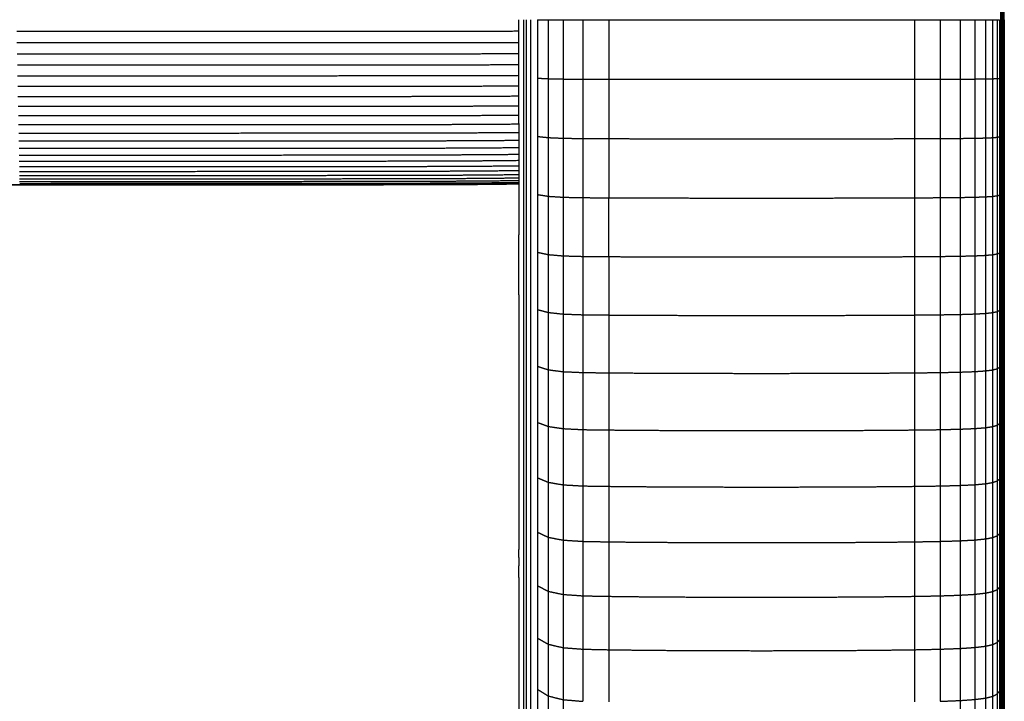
# Model space of a CAD drawing. Header units: millimetres. Extents: x 0 to 20, y 0 to 45.7.
# Tile 73 of 77: x 15.7 to 19.5, y 37.7 to 40.4. Entities that reach past the tile are written whole.
import ezdxf

# ---------------------------------------------------------------- set-up
doc = ezdxf.new("R2010")
doc.units = ezdxf.units.MM
doc.header["$MEASUREMENT"] = 0
doc.layers.add('Make2D$visible$lines', color=7, linetype='Continuous', true_color=0x000000)

msp = doc.modelspace()

# ---------------------------------------------------------------- linework, layer by layer
at = {"layer": 'Make2D$visible$lines'}
for points in [[(19.5126, 40.3742), (19.5126, 40.4869), (19.5126, 40.5996)], [(19.5169, 40.3742), (19.5169, 40.4862), (19.5169, 40.5982)], [(19.5201, 40.3742), (19.5201, 40.4855), (19.5201, 40.5967)], [(19.5224, 40.3742), (19.5224, 40.4846), (19.5224, 40.5949)], [(19.5254, 40.3742), (19.5254, 40.4806), (19.5254, 40.5869)], [(17.6485, 40.265), (17.6485, 40.3196), (17.6485, 40.3742)], [(17.6669, 40.3742), (17.6669, 40.2693), (17.6669, 40.1643)], [(17.6767, 40.3742), (17.6767, 40.2657), (17.6767, 40.1572)], [(17.6938, 40.3742), (17.6938, 40.2631), (17.6938, 40.152)], [(17.7213, 40.3742), (17.7213, 40.2613), (17.7213, 40.1484)], [(17.7213, 40.3742), (17.7418, 40.3742), (17.7623, 40.3742)], [(17.7623, 40.3742), (17.7623, 40.2602), (17.7623, 40.1462)], [(17.7623, 40.3742), (17.791, 40.3742), (17.8197, 40.3742)], [(17.8197, 40.3742), (17.8197, 40.2596), (17.8197, 40.145)], [(17.8197, 40.3742), (17.8582, 40.3742), (17.8967, 40.3742)], [(17.8967, 40.3742), (17.9465, 40.3742), (17.9963, 40.3742)], [(17.8967, 40.3742), (17.8967, 40.2593), (17.8967, 40.1444)], [(17.9963, 40.3742), (18.0589, 40.3742), (18.1215, 40.3742)], [(17.9963, 40.3742), (17.9963, 40.2592), (17.9963, 40.1442)], [(18.1215, 40.3742), (18.1938, 40.3742), (18.266, 40.3742)], [(18.266, 40.3742), (18.3446, 40.3742), (18.4233, 40.3742)], [(18.4233, 40.3742), (18.5051, 40.3742), (18.587, 40.3742)], [(18.587, 40.3742), (18.6688, 40.3742), (18.7507, 40.3742)], [(18.7507, 40.3742), (18.8293, 40.3742), (18.908, 40.3742)], [(18.908, 40.3742), (18.9802, 40.3742), (19.0524, 40.3742)], [(19.0524, 40.3742), (19.115, 40.3742), (19.1777, 40.3742)], [(19.1777, 40.3742), (19.1777, 40.2592), (19.1777, 40.1442)], [(19.1777, 40.3742), (19.2274, 40.3742), (19.2772, 40.3742)], [(19.2772, 40.3742), (19.3157, 40.3742), (19.3542, 40.3742)], [(19.2772, 40.3742), (19.2772, 40.2593), (19.2772, 40.1444)], [(19.3542, 40.3742), (19.3829, 40.3742), (19.4117, 40.3742)], [(19.3542, 40.3742), (19.3542, 40.2595), (19.3542, 40.1447)], [(19.4117, 40.3742), (19.4321, 40.3742), (19.4526, 40.3742)], [(19.4117, 40.3742), (19.4117, 40.2596), (19.4117, 40.145)], [(19.4526, 40.3742), (19.4664, 40.3742), (19.4801, 40.3742)], [(19.4526, 40.3742), (19.4526, 40.2599), (19.4526, 40.1455)], [(19.4801, 40.3742), (19.4887, 40.3742), (19.4973, 40.3742)], [(19.4801, 40.3742), (19.4801, 40.2602), (19.4801, 40.1461)], [(19.4973, 40.3742), (19.5022, 40.3742), (19.5071, 40.3742)], [(19.4973, 40.3742), (19.4973, 40.2605), (19.4973, 40.1468)], [(19.5071, 40.3742), (19.5071, 40.261), (19.5071, 40.1478)], [(19.5126, 40.3742), (19.5126, 40.2616), (19.5126, 40.1489)], [(19.5169, 40.3742), (19.5169, 40.2623), (19.5169, 40.1503)], [(19.5201, 40.3742), (19.5201, 40.263), (19.5201, 40.1518)], [(19.5224, 40.3742), (19.5224, 40.2639), (19.5224, 40.1536)], [(19.5254, 40.3742), (19.5254, 40.2679), (19.5254, 40.1616)], [(15.7079, 40.33), (16.0296, 40.3301), (16.3513, 40.3301)], [(16.3513, 40.3301), (16.6015, 40.3301), (16.8518, 40.3301)], [(16.8518, 40.3301), (17.0395, 40.3301), (17.2272, 40.3302)], [(17.2272, 40.3302), (17.3613, 40.3302), (17.4955, 40.3303)], [(17.4955, 40.3303), (17.572, 40.3304), (17.6485, 40.3306)], [(15.7088, 40.2859), (16.0304, 40.2859), (16.3519, 40.286)], [(16.3519, 40.286), (16.602, 40.286), (16.8522, 40.286)], [(16.8522, 40.286), (17.0398, 40.2861), (17.2274, 40.2861)], [(17.2274, 40.2861), (17.3615, 40.2862), (17.4956, 40.2863)], [(17.4956, 40.2863), (17.5721, 40.2865), (17.6485, 40.2867)], [(15.7097, 40.2424), (16.0311, 40.2424), (16.3525, 40.2424)], [(16.3525, 40.2424), (16.6025, 40.2425), (16.8526, 40.2425)], [(16.8526, 40.2425), (17.0401, 40.2425), (17.2277, 40.2426)], [(17.2277, 40.2426), (17.3617, 40.2428), (17.4958, 40.2429)], [(17.4958, 40.2429), (17.5721, 40.2432), (17.6485, 40.2434)], [(17.6485, 40.1593), (17.6485, 40.2122), (17.6485, 40.265)], [(15.7105, 40.1996), (16.0318, 40.1996), (16.3531, 40.1996)], [(16.3531, 40.1996), (16.603, 40.1997), (16.853, 40.1997)], [(16.853, 40.1997), (17.0405, 40.1998), (17.2279, 40.1999)], [(17.2279, 40.1999), (17.3619, 40.2001), (17.4959, 40.2003)], [(17.4959, 40.2003), (17.5722, 40.2005), (17.6485, 40.2008)], [(15.7113, 40.1577), (16.0325, 40.1577), (16.3537, 40.1578)], [(16.3537, 40.1578), (16.6035, 40.1578), (16.8533, 40.1578)], [(16.8533, 40.1578), (17.0408, 40.158), (17.2282, 40.1581)], [(17.2282, 40.1581), (17.3621, 40.1583), (17.496, 40.1585)], [(17.496, 40.1585), (17.5723, 40.1589), (17.6485, 40.1592)], [(17.6485, 40.0607), (17.6485, 40.11), (17.6485, 40.1593)], [(17.6669, 40.1643), (17.6669, 40.0595), (17.6669, 39.9547)], [(17.6767, 40.1572), (17.6767, 40.0488), (17.6767, 39.9405)], [(19.5224, 40.1536), (19.5224, 40.0434), (19.5224, 39.9333)], [(19.5254, 40.1616), (19.5254, 40.0554), (19.5254, 39.9493)], [(15.7121, 40.117), (16.0332, 40.117), (16.3542, 40.117)], [(16.3542, 40.117), (16.604, 40.1171), (16.8537, 40.1171)], [(16.8537, 40.1171), (17.0411, 40.1172), (17.2284, 40.1174)], [(17.2284, 40.1174), (17.3623, 40.1176), (17.4962, 40.1179)], [(17.4962, 40.1179), (17.5723, 40.1183), (17.6485, 40.1187)], [(17.6938, 40.152), (17.6938, 40.0411), (17.6938, 39.9301)], [(17.7213, 40.1484), (17.7213, 40.0357), (17.7213, 39.9231)], [(17.7213, 40.1484), (17.7418, 40.1473), (17.7623, 40.1462)], [(17.7623, 40.1462), (17.7623, 40.0324), (17.7623, 39.9186)], [(17.7623, 40.1462), (17.791, 40.1456), (17.8197, 40.145)], [(17.8197, 40.145), (17.8582, 40.1447), (17.8967, 40.1444)], [(17.8197, 40.145), (17.8197, 40.0305), (17.8197, 39.9161)], [(17.8967, 40.1444), (17.9465, 40.1443), (17.9963, 40.1442)], [(17.8967, 40.1444), (17.8967, 40.0297), (17.8967, 39.915)], [(17.9963, 40.1442), (18.0589, 40.1441), (18.1215, 40.144)], [(17.9963, 40.1442), (17.9963, 40.0294), (17.9963, 39.9146)], [(18.1215, 40.144), (18.1938, 40.144), (18.266, 40.1439)], [(18.266, 40.1439), (18.3446, 40.1439), (18.4233, 40.1439)], [(18.4233, 40.1439), (18.5051, 40.1439), (18.587, 40.1438)], [(18.587, 40.1438), (18.6688, 40.1439), (18.7507, 40.1439)], [(18.7507, 40.1439), (18.8293, 40.1439), (18.908, 40.1439)], [(18.908, 40.1439), (18.9802, 40.144), (19.0524, 40.144)], [(19.0524, 40.144), (19.115, 40.1441), (19.1777, 40.1442)], [(19.1777, 40.1442), (19.2274, 40.1443), (19.2772, 40.1444)], [(19.1777, 40.1442), (19.1777, 40.0294), (19.1777, 39.9146)], [(19.2772, 40.1444), (19.3157, 40.1445), (19.3542, 40.1447)], [(19.2772, 40.1444), (19.2772, 40.0297), (19.2772, 39.915)], [(19.3542, 40.1447), (19.3829, 40.1448), (19.4117, 40.145)], [(19.3542, 40.1447), (19.3542, 40.0301), (19.3542, 39.9155)], [(19.4117, 40.145), (19.4321, 40.1453), (19.4526, 40.1455)], [(19.4117, 40.145), (19.4117, 40.0306), (19.4117, 39.9162)], [(19.4526, 40.1455), (19.4664, 40.1458), (19.4801, 40.1461)], [(19.4526, 40.1455), (19.4526, 40.0313), (19.4526, 39.9172)], [(19.4801, 40.1461), (19.4887, 40.1465), (19.4973, 40.1468)], [(19.4801, 40.1461), (19.4801, 40.0322), (19.4801, 39.9184)], [(19.4973, 40.1468), (19.5022, 40.1473), (19.5071, 40.1478)], [(19.4973, 40.1468), (19.4973, 40.0334), (19.4973, 39.9199)], [(19.5071, 40.1478), (19.5071, 40.0348), (19.5071, 39.9218)], [(19.5126, 40.1489), (19.5126, 40.0365), (19.5126, 39.924)], [(19.5169, 40.1503), (19.5169, 40.0385), (19.5169, 39.9267)], [(19.5201, 40.1518), (19.5201, 40.0408), (19.5201, 39.9298)], [(15.7129, 40.0775), (16.0339, 40.0776), (16.3548, 40.0776)], [(16.3548, 40.0776), (16.6044, 40.0777), (16.8541, 40.0777)], [(16.8541, 40.0777), (17.0414, 40.0778), (17.2287, 40.078)], [(17.2287, 40.078), (17.3625, 40.0783), (17.4963, 40.0786)], [(17.4963, 40.0786), (17.5724, 40.079), (17.6485, 40.0795)], [(15.7137, 40.0396), (16.0345, 40.0396), (16.3553, 40.0397)], [(16.3553, 40.0397), (16.6049, 40.0397), (16.8544, 40.0398)], [(16.8544, 40.0398), (17.0417, 40.0399), (17.2289, 40.0401)], [(17.2289, 40.0401), (17.3626, 40.0404), (17.4964, 40.0407)], [(17.4964, 40.0407), (17.5725, 40.0412), (17.6485, 40.0417)], [(17.6485, 39.9729), (17.6485, 40.0168), (17.6485, 40.0607)], [(15.7144, 40.0033), (16.0351, 40.0033), (16.3558, 40.0034)], [(16.3558, 40.0034), (16.6053, 40.0034), (16.8548, 40.0035)], [(16.8548, 40.0035), (17.0419, 40.0037), (17.2291, 40.0038)], [(17.2291, 40.0038), (17.3628, 40.0042), (17.4965, 40.0045)], [(17.4965, 40.0045), (17.5725, 40.0051), (17.6485, 40.0056)], [(15.7151, 39.9687), (16.0357, 39.9688), (16.3563, 39.9688)], [(16.3563, 39.9688), (16.6057, 39.9689), (16.8551, 39.969)], [(16.8551, 39.969), (17.0422, 39.9692), (17.2293, 39.9693)], [(17.2293, 39.9693), (17.363, 39.9697), (17.4967, 39.9701)], [(17.4967, 39.9701), (17.5726, 39.9707), (17.6485, 39.9713)], [(17.6485, 39.9729), (17.6485, 39.9361), (17.6485, 39.8994)], [(15.7157, 39.9361), (16.0362, 39.9361), (16.3567, 39.9362)], [(16.3567, 39.9362), (16.6061, 39.9363), (16.8554, 39.9364)], [(16.8554, 39.9364), (17.0424, 39.9366), (17.2295, 39.9367)], [(17.2295, 39.9367), (17.3631, 39.9372), (17.4968, 39.9376)], [(17.4968, 39.9376), (17.5726, 39.9382), (17.6485, 39.9388)], [(17.6669, 39.9547), (17.6669, 39.8503), (17.6669, 39.746)], [(17.6767, 39.9405), (17.6767, 39.8326), (17.6767, 39.7246)], [(17.6938, 39.9301), (17.6938, 39.8196), (17.6938, 39.7092)], [(19.5126, 39.924), (19.5126, 39.812), (19.5126, 39.7)], [(19.5169, 39.9267), (19.5169, 39.8154), (19.5169, 39.7041)], [(19.5201, 39.9298), (19.5201, 39.8193), (19.5201, 39.7087)], [(19.5224, 39.9333), (19.5224, 39.8236), (19.5224, 39.7139)], [(19.5254, 39.9493), (19.5254, 39.8436), (19.5254, 39.7378)], [(15.7163, 39.9055), (16.0367, 39.9056), (16.3572, 39.9056)], [(16.3572, 39.9056), (16.6064, 39.9057), (16.8557, 39.9058)], [(16.8557, 39.9058), (17.0427, 39.906), (17.2296, 39.9062)], [(17.2296, 39.9062), (17.3633, 39.9066), (17.4969, 39.9071)], [(17.4969, 39.9071), (17.5727, 39.9078), (17.6485, 39.9084)], [(17.6485, 39.8994), (17.6485, 39.8639), (17.6485, 39.8284)], [(17.7213, 39.9231), (17.7213, 39.8108), (17.7213, 39.6985)], [(17.7213, 39.9231), (17.7418, 39.9208), (17.7623, 39.9186)], [(17.7623, 39.9186), (17.791, 39.9174), (17.8197, 39.9161)], [(17.7623, 39.9186), (17.7623, 39.8052), (17.7623, 39.6919)], [(17.8197, 39.9161), (17.8197, 39.8021), (17.8197, 39.6881)], [(17.8197, 39.9161), (17.8582, 39.9156), (17.8967, 39.915)], [(17.8967, 39.915), (17.9465, 39.9148), (17.9963, 39.9146)], [(17.8967, 39.915), (17.8967, 39.8007), (17.8967, 39.6865)], [(17.9963, 39.9146), (17.9963, 39.8002), (17.9963, 39.6859)], [(17.9963, 39.9146), (18.0589, 39.9144), (18.1215, 39.9143)], [(18.1215, 39.9143), (18.1938, 39.9142), (18.266, 39.9141)], [(18.266, 39.9141), (18.3446, 39.914), (18.4233, 39.9139)], [(18.4233, 39.9139), (18.5051, 39.9139), (18.587, 39.9139)], [(18.587, 39.9139), (18.6688, 39.9139), (18.7507, 39.9139)], [(18.7507, 39.9139), (18.8293, 39.914), (18.908, 39.9141)], [(18.908, 39.9141), (18.9802, 39.9142), (19.0524, 39.9143)], [(19.0524, 39.9143), (19.115, 39.9144), (19.1777, 39.9146)], [(19.1777, 39.9146), (19.2274, 39.9148), (19.2772, 39.915)], [(19.1777, 39.9146), (19.1777, 39.8002), (19.1777, 39.6859)], [(19.2772, 39.915), (19.3157, 39.9153), (19.3542, 39.9155)], [(19.2772, 39.915), (19.2772, 39.8007), (19.2772, 39.6865)], [(19.3542, 39.9155), (19.3829, 39.9159), (19.4117, 39.9162)], [(19.3542, 39.9155), (19.3542, 39.8014), (19.3542, 39.6873)], [(19.4117, 39.9162), (19.4321, 39.9167), (19.4526, 39.9172)], [(19.4117, 39.9162), (19.4117, 39.8023), (19.4117, 39.6883)], [(19.4526, 39.9172), (19.4664, 39.9178), (19.4801, 39.9184)], [(19.4526, 39.9172), (19.4526, 39.8034), (19.4526, 39.6897)], [(19.4801, 39.9184), (19.4887, 39.9191), (19.4973, 39.9199)], [(19.4801, 39.9184), (19.4801, 39.8049), (19.4801, 39.6915)], [(19.4973, 39.9199), (19.5022, 39.9208), (19.5071, 39.9218)], [(19.4973, 39.9199), (19.4973, 39.8068), (19.4973, 39.6938)], [(19.5071, 39.9218), (19.5071, 39.8092), (19.5071, 39.6966)], [(15.7169, 39.8771), (16.0372, 39.8772), (16.3576, 39.8772)], [(15.7174, 39.851), (16.0377, 39.8511), (16.3579, 39.8511)], [(16.3576, 39.8772), (16.6067, 39.8773), (16.8559, 39.8774)], [(16.3579, 39.8511), (16.607, 39.8512), (16.8562, 39.8513)], [(16.8559, 39.8774), (17.0429, 39.8776), (17.2298, 39.8778)], [(16.8562, 39.8513), (17.0431, 39.8516), (17.23, 39.8518)], [(17.2298, 39.8778), (17.3634, 39.8783), (17.497, 39.8788)], [(17.23, 39.8518), (17.3635, 39.8523), (17.497, 39.8528)], [(17.497, 39.8788), (17.5727, 39.8795), (17.6485, 39.8802)], [(17.497, 39.8528), (17.5728, 39.8535), (17.6485, 39.8542)], [(15.7179, 39.8274), (16.0381, 39.8274), (16.3582, 39.8275)], [(16.3582, 39.8275), (16.6073, 39.8276), (16.8564, 39.8277)], [(16.8564, 39.8277), (17.0432, 39.8279), (17.2301, 39.8282)], [(17.2301, 39.8282), (17.3636, 39.8287), (17.4971, 39.8292)], [(17.4971, 39.8292), (17.5728, 39.83), (17.6485, 39.8307)], [(17.4972, 39.8082), (17.5729, 39.809), (17.6485, 39.8098)], [(17.6485, 39.8284), (17.6485, 39.7881), (17.6485, 39.7478)], [(15.7183, 39.8063), (16.0384, 39.8064), (16.3585, 39.8065)], [(15.7187, 39.7879), (16.0387, 39.788), (16.3588, 39.7881)], [(15.719, 39.7722), (16.039, 39.7723), (16.359, 39.7724)], [(16.3585, 39.8065), (16.6076, 39.8066), (16.8566, 39.8067)], [(16.3588, 39.7881), (16.6078, 39.7882), (16.8568, 39.7883)], [(16.359, 39.7724), (16.608, 39.7725), (16.8569, 39.7726)], [(16.8566, 39.8067), (17.0434, 39.8069), (17.2302, 39.8072)], [(16.8568, 39.7883), (17.0435, 39.7885), (17.2303, 39.7888)], [(16.8569, 39.7726), (17.0437, 39.7728), (17.2304, 39.7731)], [(17.2302, 39.8072), (17.3637, 39.8077), (17.4972, 39.8082)], [(17.2303, 39.7888), (17.3638, 39.7893), (17.4973, 39.7899)], [(17.2304, 39.7731), (17.3639, 39.7737), (17.4973, 39.7742)], [(17.4973, 39.7899), (17.5729, 39.7907), (17.6485, 39.7915)], [(17.4973, 39.7742), (17.5729, 39.7751), (17.6485, 39.7759)], [(14.9727, 39.7371), (15.3462, 39.7372), (15.7197, 39.7373)], [(14.9728, 39.7356), (15.3462, 39.7357), (15.7197, 39.7358)], [(15.7192, 39.7593), (16.0392, 39.7593), (16.3592, 39.7594)], [(15.7194, 39.7491), (16.0394, 39.7492), (16.3593, 39.7492)], [(15.7196, 39.7417), (16.0395, 39.7418), (16.3594, 39.7419)], [(15.7197, 39.7373), (16.0396, 39.7374), (16.3595, 39.7375)], [(15.7197, 39.7358), (16.0396, 39.7359), (16.3595, 39.736)], [(16.3592, 39.7594), (16.6081, 39.7595), (16.857, 39.7596)], [(16.3593, 39.7492), (16.6082, 39.7493), (16.8571, 39.7495)], [(16.3594, 39.7419), (16.6083, 39.742), (16.8572, 39.7421)], [(16.3595, 39.7375), (16.6084, 39.7376), (16.8572, 39.7377)], [(16.3595, 39.736), (16.6084, 39.7361), (16.8572, 39.7362)], [(16.857, 39.7596), (17.0438, 39.7599), (17.2305, 39.7602)], [(16.8571, 39.7495), (17.0438, 39.7497), (17.2305, 39.75)], [(16.8572, 39.7421), (17.0439, 39.7424), (17.2306, 39.7427)], [(16.8572, 39.7377), (17.0439, 39.738), (17.2306, 39.7382)], [(16.8572, 39.7362), (17.0439, 39.7365), (17.2306, 39.7367)], [(17.2305, 39.7602), (17.3639, 39.7607), (17.4974, 39.7613)], [(17.2305, 39.75), (17.364, 39.7506), (17.4974, 39.7511)], [(17.2306, 39.7427), (17.364, 39.7433), (17.4974, 39.7438)], [(17.2306, 39.7382), (17.364, 39.7388), (17.4974, 39.7394)], [(17.2306, 39.7367), (17.364, 39.7373), (17.4974, 39.7379)], [(17.4974, 39.7613), (17.5729, 39.7621), (17.6485, 39.763)], [(17.4974, 39.7511), (17.5729, 39.752), (17.6485, 39.7529)], [(17.4974, 39.7438), (17.573, 39.7447), (17.6485, 39.7456)], [(17.4974, 39.7394), (17.573, 39.7403), (17.6485, 39.7412)], [(17.4974, 39.7379), (17.573, 39.7388), (17.6485, 39.7397)], [(17.6485, 39.7478), (17.6485, 39.7007), (17.6485, 39.6537)], [(17.6669, 39.746), (17.6669, 39.6422), (17.6669, 39.5384)], [(19.5254, 39.7378), (19.5254, 39.6327), (19.5254, 39.5276)], [(17.6767, 39.7246), (17.6767, 39.6173), (17.6767, 39.51)], [(17.6938, 39.7092), (17.6938, 39.5993), (17.6938, 39.4894)], [(17.7213, 39.6985), (17.7213, 39.5869), (17.7213, 39.4753)], [(17.7213, 39.6985), (17.7418, 39.6952), (17.7623, 39.6918)], [(19.4973, 39.6938), (19.5022, 39.6952), (19.5071, 39.6966)], [(19.5071, 39.6966), (19.5071, 39.5847), (19.5071, 39.4727)], [(19.5126, 39.7), (19.5126, 39.5886), (19.5126, 39.4772)], [(19.5169, 39.7041), (19.5169, 39.5934), (19.5169, 39.4827)], [(19.5201, 39.7087), (19.5201, 39.5988), (19.5201, 39.4889)], [(19.5224, 39.7139), (19.5224, 39.6048), (19.5224, 39.4957)], [(17.7623, 39.6918), (17.7623, 39.5791), (17.7623, 39.4664)], [(17.7623, 39.6918), (17.791, 39.69), (17.8197, 39.6881)], [(17.8197, 39.6881), (17.8582, 39.6873), (17.8967, 39.6865)], [(17.8197, 39.6881), (17.8197, 39.5748), (17.8197, 39.4615)], [(17.8967, 39.6865), (17.9465, 39.6862), (17.9963, 39.6859)], [(17.8967, 39.6865), (17.8967, 39.5729), (17.8967, 39.4593)], [(17.9963, 39.6859), (18.0589, 39.6856), (18.1215, 39.6854)], [(17.9963, 39.4585), (17.9963, 39.5722), (17.9963, 39.6859)], [(18.1215, 39.6854), (18.1938, 39.6852), (18.266, 39.6851)], [(18.266, 39.6851), (18.3446, 39.685), (18.4233, 39.6849)], [(18.4233, 39.6849), (18.5051, 39.6848), (18.587, 39.6848)], [(18.587, 39.6848), (18.6688, 39.6848), (18.7507, 39.6849)], [(18.7507, 39.6849), (18.8293, 39.685), (18.908, 39.6851)], [(18.908, 39.6851), (18.9802, 39.6852), (19.0524, 39.6854)], [(19.0524, 39.6854), (19.115, 39.6856), (19.1777, 39.6859)], [(19.1777, 39.6859), (19.2274, 39.6862), (19.2772, 39.6865)], [(19.1777, 39.6859), (19.1777, 39.5722), (19.1777, 39.4585)], [(19.2772, 39.6865), (19.3157, 39.6869), (19.3542, 39.6873)], [(19.2772, 39.6865), (19.2772, 39.5729), (19.2772, 39.4593)], [(19.3542, 39.6873), (19.3829, 39.6878), (19.4117, 39.6883)], [(19.3542, 39.6873), (19.3542, 39.5738), (19.3542, 39.4603)], [(19.4117, 39.6883), (19.4321, 39.689), (19.4526, 39.6897)], [(19.4117, 39.6883), (19.4117, 39.575), (19.4117, 39.4617)], [(19.4526, 39.6897), (19.4664, 39.6906), (19.4801, 39.6915)], [(19.4526, 39.6897), (19.4526, 39.5767), (19.4526, 39.4636)], [(19.4801, 39.6915), (19.4887, 39.6927), (19.4973, 39.6938)], [(19.4801, 39.6915), (19.4801, 39.5788), (19.4801, 39.466)], [(19.4973, 39.6938), (19.4973, 39.5814), (19.4973, 39.469)], [(17.6485, 39.6537), (17.6485, 39.5981), (17.6485, 39.5425)], [(17.6485, 39.4245), (17.6485, 39.4835), (17.6485, 39.5425)], [(17.6669, 39.5384), (17.6669, 39.4354), (17.6669, 39.3324)], [(17.6767, 39.51), (17.6767, 39.4036), (17.6767, 39.2971)], [(19.5254, 39.5276), (19.5254, 39.4233), (19.5254, 39.319)], [(17.6938, 39.4894), (17.6938, 39.3804), (17.6938, 39.2714)], [(17.7213, 39.4753), (17.7213, 39.3646), (17.7213, 39.2538)], [(17.7213, 39.4753), (17.7418, 39.4709), (17.7623, 39.4664)], [(19.4801, 39.466), (19.4887, 39.4675), (19.4973, 39.469)], [(19.4973, 39.469), (19.5022, 39.4709), (19.5071, 39.4727)], [(19.4973, 39.469), (19.4973, 39.3575), (19.4973, 39.2459)], [(19.5071, 39.4727), (19.5071, 39.3617), (19.5071, 39.2506)], [(19.5126, 39.4772), (19.5126, 39.3667), (19.5126, 39.2562)], [(19.5169, 39.4827), (19.5169, 39.3728), (19.5169, 39.263)], [(19.5201, 39.4889), (19.5201, 39.3798), (19.5201, 39.2707)], [(19.5224, 39.4957), (19.5224, 39.3875), (19.5224, 39.2792)], [(17.7623, 39.4664), (17.7623, 39.3546), (17.7623, 39.2427)], [(17.7623, 39.4664), (17.791, 39.464), (17.8197, 39.4615)], [(17.8197, 39.4615), (17.8197, 39.349), (17.8197, 39.2366)], [(17.8197, 39.4615), (17.8582, 39.4604), (17.8967, 39.4593)], [(17.8967, 39.4593), (17.9465, 39.4589), (17.9963, 39.4585)], [(17.8967, 39.4593), (17.8967, 39.3465), (17.8967, 39.2338)], [(17.9963, 39.4585), (17.9963, 39.3456), (17.9963, 39.2328)], [(17.9963, 39.4585), (18.0589, 39.4582), (18.1215, 39.4578)], [(18.1215, 39.4578), (18.1938, 39.4576), (18.266, 39.4574)], [(18.266, 39.4574), (18.3446, 39.4573), (18.4233, 39.4571)], [(18.4233, 39.4571), (18.5051, 39.4571), (18.587, 39.457)], [(18.587, 39.457), (18.6688, 39.4571), (18.7507, 39.4571)], [(18.7507, 39.4571), (18.8293, 39.4573), (18.908, 39.4574)], [(18.908, 39.4574), (18.9802, 39.4576), (19.0524, 39.4578)], [(19.0524, 39.4578), (19.115, 39.4582), (19.1777, 39.4585)], [(19.1777, 39.4585), (19.2274, 39.4589), (19.2772, 39.4593)], [(19.1777, 39.4585), (19.1777, 39.3456), (19.1777, 39.2328)], [(19.2772, 39.4593), (19.3157, 39.4598), (19.3542, 39.4603)], [(19.2772, 39.4593), (19.2772, 39.3465), (19.2772, 39.2338)], [(19.3542, 39.4603), (19.3829, 39.461), (19.4117, 39.4617)], [(19.3542, 39.4603), (19.3542, 39.3477), (19.3542, 39.2351)], [(19.4117, 39.4617), (19.4321, 39.4627), (19.4526, 39.4636)], [(19.4117, 39.4617), (19.4117, 39.3493), (19.4117, 39.2369)], [(19.4526, 39.4636), (19.4664, 39.4648), (19.4801, 39.466)], [(19.4526, 39.4636), (19.4526, 39.3514), (19.4526, 39.2392)], [(19.4801, 39.466), (19.4801, 39.3541), (19.4801, 39.2422)], [(17.6485, 39.3102), (17.6485, 39.3673), (17.6485, 39.4245)], [(17.6669, 39.3324), (17.6669, 39.2305), (17.6669, 39.1285)], [(19.5254, 39.319), (19.5254, 39.2157), (19.5254, 39.1124)], [(17.6485, 39.3102), (17.6485, 39.2643), (17.6485, 39.2185)], [(17.6767, 39.2971), (17.6767, 39.1917), (17.6767, 39.0862)], [(19.5224, 39.2792), (19.5224, 39.1721), (19.5224, 39.0649)], [(17.6938, 39.2714), (17.6938, 39.1635), (17.6938, 39.0555)], [(17.7213, 39.2538), (17.7418, 39.2483), (17.7623, 39.2427)], [(17.7213, 39.2538), (17.7213, 39.1441), (17.7213, 39.0345)], [(17.7623, 39.2427), (17.7623, 39.132), (17.7623, 39.0212)], [(17.7623, 39.2427), (17.791, 39.2397), (17.8197, 39.2366)], [(19.4117, 39.2369), (19.4321, 39.238), (19.4526, 39.2392)], [(19.4526, 39.2392), (19.4664, 39.2407), (19.4801, 39.2422)], [(19.4526, 39.2392), (19.4526, 39.1281), (19.4526, 39.017)], [(19.4801, 39.2422), (19.4887, 39.2441), (19.4973, 39.2459)], [(19.4801, 39.2422), (19.4801, 39.1314), (19.4801, 39.0206)], [(19.4973, 39.2459), (19.5022, 39.2483), (19.5071, 39.2506)], [(19.4973, 39.2459), (19.4973, 39.1355), (19.4973, 39.025)], [(19.5071, 39.2506), (19.5071, 39.1406), (19.5071, 39.0306)], [(19.5126, 39.2562), (19.5126, 39.1468), (19.5126, 39.0373)], [(19.5169, 39.263), (19.5169, 39.1542), (19.5169, 39.0454)], [(19.5201, 39.2707), (19.5201, 39.1627), (19.5201, 39.0546)], [(17.6485, 39.2185), (17.6485, 39.1934), (17.6485, 39.1684)], [(17.8197, 39.2366), (17.8582, 39.2352), (17.8967, 39.2338)], [(17.8197, 39.2366), (17.8197, 39.1252), (17.8197, 39.0139)], [(17.8967, 39.2338), (17.9465, 39.2333), (17.9963, 39.2328)], [(17.8967, 39.2338), (17.8967, 39.1222), (17.8967, 39.0105)], [(17.9963, 39.2328), (18.0589, 39.2324), (18.1215, 39.232)], [(17.9963, 39.2328), (17.9963, 39.1211), (17.9963, 39.0093)], [(18.1215, 39.232), (18.1938, 39.2318), (18.266, 39.2315)], [(18.266, 39.2315), (18.3446, 39.2313), (18.4233, 39.2312)], [(18.4233, 39.2312), (18.5051, 39.2311), (18.587, 39.2311)], [(18.587, 39.2311), (18.6688, 39.2311), (18.7507, 39.2312)], [(18.7507, 39.2312), (18.8293, 39.2313), (18.908, 39.2315)], [(18.908, 39.2315), (18.9802, 39.2318), (19.0524, 39.232)], [(19.0524, 39.232), (19.115, 39.2324), (19.1777, 39.2328)], [(19.1777, 39.2328), (19.2274, 39.2333), (19.2772, 39.2338)], [(19.1777, 39.2328), (19.1777, 39.1211), (19.1777, 39.0093)], [(19.2772, 39.2338), (19.3157, 39.2345), (19.3542, 39.2351)], [(19.2772, 39.2338), (19.2772, 39.1222), (19.2772, 39.0105)], [(19.3542, 39.2351), (19.3829, 39.236), (19.4117, 39.2369)], [(19.3542, 39.2351), (19.3542, 39.1236), (19.3542, 39.0121)], [(19.4117, 39.2369), (19.4117, 39.1256), (19.4117, 39.0142)], [(17.6485, 39.1684), (17.6486, 39.046), (17.6487, 38.9237)], [(17.6669, 39.1285), (17.6669, 39.0277), (17.6669, 38.9269)], [(19.5254, 39.1124), (19.5254, 39.0103), (19.5254, 38.9082)], [(17.6767, 39.0862), (17.6767, 38.982), (17.6767, 38.8778)], [(17.6938, 39.0555), (17.6938, 38.9488), (17.6938, 38.8421)], [(19.5201, 39.0546), (19.5201, 38.9479), (19.5201, 38.8411)], [(19.5224, 39.0649), (19.5224, 38.9589), (19.5224, 38.853)], [(17.7213, 39.0345), (17.7418, 39.0278), (17.7623, 39.0212)], [(17.7213, 39.0345), (17.7213, 38.9261), (17.7213, 38.8176)], [(17.7623, 39.0212), (17.791, 39.0175), (17.8197, 39.0139)], [(17.7623, 39.0212), (17.7623, 38.9117), (17.7623, 38.8022)], [(17.8197, 39.0139), (17.8582, 39.0122), (17.8967, 39.0105)], [(17.8197, 39.0139), (17.8197, 38.9038), (17.8197, 38.7937)], [(17.8967, 39.0105), (17.9465, 39.0099), (17.9963, 39.0093)], [(17.8967, 39.0105), (17.8967, 38.9002), (17.8967, 38.7898)], [(19.1777, 39.0093), (19.2274, 39.0099), (19.2772, 39.0105)], [(19.2772, 39.0105), (19.3157, 39.0113), (19.3542, 39.0121)], [(19.2772, 39.0105), (19.2772, 38.9002), (19.2772, 38.7898)], [(19.3542, 39.0121), (19.3829, 39.0132), (19.4117, 39.0142)], [(19.3542, 39.0121), (19.3542, 38.9019), (19.3542, 38.7917)], [(19.4117, 39.0142), (19.4321, 39.0156), (19.4526, 39.017)], [(19.4117, 39.0142), (19.4117, 38.9042), (19.4117, 38.7941)], [(19.4526, 39.017), (19.4664, 39.0188), (19.4801, 39.0206)], [(19.4526, 39.017), (19.4526, 38.9072), (19.4526, 38.7973)], [(19.4801, 39.0206), (19.4887, 39.0228), (19.4973, 39.025)], [(19.4801, 39.0206), (19.4801, 38.911), (19.4801, 38.8015)], [(19.4973, 39.025), (19.5022, 39.0278), (19.5071, 39.0306)], [(19.4973, 39.025), (19.4973, 38.9159), (19.4973, 38.8067)], [(19.5071, 39.0306), (19.5071, 38.9219), (19.5071, 38.8132)], [(19.5126, 39.0373), (19.5126, 38.9292), (19.5126, 38.821)], [(19.5169, 39.0454), (19.5169, 38.9379), (19.5169, 38.8304)], [(17.9963, 39.0093), (18.0589, 39.0089), (18.1215, 39.0084)], [(17.9963, 39.0093), (17.9963, 38.8989), (17.9963, 38.7885)], [(18.1215, 39.0084), (18.1938, 39.0081), (18.266, 39.0078)], [(18.266, 39.0078), (18.3446, 39.0076), (18.4233, 39.0074)], [(18.4233, 39.0074), (18.5051, 39.0073), (18.587, 39.0072)], [(18.587, 39.0072), (18.6688, 39.0073), (18.7507, 39.0074)], [(18.7507, 39.0074), (18.8293, 39.0076), (18.908, 39.0078)], [(18.908, 39.0078), (18.9802, 39.0081), (19.0524, 39.0084)], [(19.0524, 39.0084), (19.115, 39.0089), (19.1777, 39.0093)], [(19.1777, 39.0093), (19.1777, 38.8989), (19.1777, 38.7885)], [(17.6485, 38.9237), (17.6485, 38.922), (17.6485, 38.9202)], [(17.6485, 38.9202), (17.6485, 38.8622), (17.6485, 38.8042)], [(17.6669, 38.9269), (17.6669, 38.8274), (17.6669, 38.728)], [(19.5254, 38.9082), (19.5254, 38.8075), (19.5254, 38.7067)], [(17.6767, 38.8778), (17.6767, 38.775), (17.6767, 38.6722)], [(17.6938, 38.8421), (17.6938, 38.7368), (17.6938, 38.6316)], [(19.5126, 38.821), (19.5126, 38.7143), (19.5126, 38.6076)], [(19.5169, 38.8304), (19.5169, 38.7243), (19.5169, 38.6182)], [(19.5201, 38.8411), (19.5201, 38.7358), (19.5201, 38.6304)], [(19.5224, 38.853), (19.5224, 38.7485), (19.5224, 38.6439)], [(17.6485, 38.8042), (17.6485, 38.7461), (17.6485, 38.688)], [(17.7213, 38.8176), (17.7418, 38.8099), (17.7623, 38.8022)], [(17.7213, 38.8176), (17.7213, 38.7107), (17.7213, 38.6038)], [(17.7623, 38.8022), (17.7623, 38.6943), (17.7623, 38.5863)], [(17.7623, 38.8022), (17.791, 38.798), (17.8197, 38.7937)], [(17.8197, 38.7937), (17.8197, 38.6851), (17.8197, 38.5765)], [(17.8197, 38.7937), (17.8582, 38.7918), (17.8967, 38.7898)], [(17.8967, 38.7898), (17.9465, 38.7891), (17.9963, 38.7885)], [(17.8967, 38.7898), (17.8967, 38.681), (17.8967, 38.5721)], [(17.9963, 38.7885), (18.0589, 38.7879), (18.1215, 38.7874)], [(17.9963, 38.7885), (17.9963, 38.6795), (17.9963, 38.5706)], [(18.1215, 38.7874), (18.1938, 38.787), (18.266, 38.7866)], [(18.266, 38.7866), (18.3446, 38.7864), (18.4233, 38.7862)], [(18.4233, 38.7862), (18.5051, 38.7861), (18.587, 38.786)], [(18.587, 38.786), (18.6688, 38.7861), (18.7507, 38.7862)], [(18.7507, 38.7862), (18.8293, 38.7864), (18.908, 38.7866)], [(18.908, 38.7866), (18.9802, 38.787), (19.0524, 38.7874)], [(19.0524, 38.7874), (19.115, 38.7879), (19.1777, 38.7885)], [(19.1777, 38.7885), (19.2274, 38.7891), (19.2772, 38.7898)], [(19.1777, 38.7885), (19.1777, 38.6795), (19.1777, 38.5706)], [(19.2772, 38.7898), (19.3157, 38.7908), (19.3542, 38.7917)], [(19.2772, 38.7898), (19.2772, 38.681), (19.2772, 38.5721)], [(19.3542, 38.7917), (19.3829, 38.7929), (19.4117, 38.7941)], [(19.3542, 38.7917), (19.3542, 38.6829), (19.3542, 38.5742)], [(19.4117, 38.7941), (19.4321, 38.7957), (19.4526, 38.7973)], [(19.4117, 38.7941), (19.4117, 38.6856), (19.4117, 38.577)], [(19.4526, 38.7973), (19.4664, 38.7994), (19.4801, 38.8015)], [(19.4526, 38.7973), (19.4526, 38.689), (19.4526, 38.5807)], [(19.4801, 38.8015), (19.4887, 38.8041), (19.4973, 38.8067)], [(19.4801, 38.8015), (19.4801, 38.6934), (19.4801, 38.5854)], [(19.4973, 38.8067), (19.5022, 38.8099), (19.5071, 38.8131)], [(19.4973, 38.8067), (19.4973, 38.699), (19.4973, 38.5913)], [(19.5071, 38.8131), (19.5071, 38.7059), (19.5071, 38.5987)], [(17.6669, 38.728), (17.6669, 38.6301), (17.6669, 38.5323)], [(19.5254, 38.7067), (19.5254, 38.6076), (19.5254, 38.5085)], [(17.6485, 38.688), (17.6485, 38.6458), (17.6485, 38.6036)], [(17.6767, 38.6722), (17.6767, 38.571), (17.6767, 38.4698)], [(17.6938, 38.6316), (17.6938, 38.528), (17.6938, 38.4244)], [(19.5201, 38.6304), (19.5201, 38.5268), (19.5201, 38.4231)], [(19.5224, 38.6439), (19.5224, 38.5411), (19.5224, 38.4382)], [(17.6485, 38.6036), (17.6486, 38.4889), (17.6487, 38.3743)], [(17.7213, 38.6038), (17.7213, 38.4985), (17.7213, 38.3933)], [(17.7213, 38.6038), (17.7418, 38.595), (17.7623, 38.5863)], [(19.4973, 38.5913), (19.5022, 38.595), (19.5071, 38.5987)], [(19.5071, 38.5987), (19.5071, 38.4931), (19.5071, 38.3875)], [(19.5126, 38.6076), (19.5126, 38.5025), (19.5126, 38.3975)], [(19.5169, 38.6182), (19.5169, 38.5138), (19.5169, 38.4094)], [(17.7623, 38.5863), (17.7623, 38.48), (17.7623, 38.3737)], [(17.7623, 38.5863), (17.791, 38.5814), (17.8197, 38.5765)], [(17.8197, 38.5765), (17.8197, 38.4697), (17.8197, 38.3628)], [(17.8197, 38.5765), (17.8582, 38.5743), (17.8967, 38.5721)], [(17.8967, 38.5721), (17.9465, 38.5714), (17.9963, 38.5706)], [(17.8967, 38.5721), (17.8967, 38.465), (17.8967, 38.3579)], [(17.9963, 38.5706), (18.0589, 38.57), (18.1215, 38.5694)], [(17.9963, 38.5706), (17.9963, 38.4633), (17.9963, 38.3561)], [(18.1215, 38.5694), (18.1938, 38.5689), (18.266, 38.5685)], [(18.266, 38.5685), (18.3446, 38.5682), (18.4233, 38.568)], [(18.4233, 38.568), (18.5051, 38.5679), (18.587, 38.5678)], [(18.587, 38.5678), (18.6688, 38.5679), (18.7507, 38.568)], [(18.7507, 38.568), (18.8293, 38.5682), (18.908, 38.5685)], [(18.908, 38.5685), (18.9802, 38.5689), (19.0524, 38.5694)], [(19.0524, 38.5694), (19.115, 38.57), (19.1777, 38.5706)], [(19.1777, 38.5706), (19.2274, 38.5714), (19.2772, 38.5721)], [(19.1777, 38.5706), (19.1777, 38.4633), (19.1777, 38.3561)], [(19.2772, 38.5721), (19.3157, 38.5732), (19.3542, 38.5742)], [(19.2772, 38.5721), (19.2772, 38.465), (19.2772, 38.3579)], [(19.3542, 38.5742), (19.3829, 38.5756), (19.4117, 38.577)], [(19.3542, 38.5742), (19.3542, 38.4672), (19.3542, 38.3602)], [(19.4117, 38.577), (19.4321, 38.5788), (19.4526, 38.5807)], [(19.4117, 38.577), (19.4117, 38.4702), (19.4117, 38.3633)], [(19.4526, 38.5807), (19.4664, 38.583), (19.4801, 38.5854)], [(19.4526, 38.5807), (19.4526, 38.474), (19.4526, 38.3674)], [(19.4801, 38.5854), (19.4887, 38.5884), (19.4973, 38.5913)], [(19.4801, 38.5854), (19.4801, 38.479), (19.4801, 38.3727)], [(19.4973, 38.5913), (19.4973, 38.4853), (19.4973, 38.3793)], [(17.6669, 38.5323), (17.6669, 38.4361), (17.6669, 38.34)], [(19.5254, 38.5085), (19.5254, 38.4111), (19.5254, 38.3137)], [(17.6767, 38.4698), (17.6767, 38.3704), (17.6767, 38.271)], [(17.6938, 38.4244), (17.6938, 38.3226), (17.6938, 38.2209)], [(19.5169, 38.4094), (19.5169, 38.3069), (19.5169, 38.2044)], [(19.5201, 38.4231), (19.5201, 38.3213), (19.5201, 38.2194)], [(19.5224, 38.4382), (19.5224, 38.3372), (19.5224, 38.2361)], [(17.6486, 38.3743), (17.6486, 38.35), (17.6487, 38.3258)], [(17.7213, 38.3933), (17.7213, 38.2899), (17.7213, 38.1865)], [(17.7213, 38.3933), (17.7418, 38.3835), (17.7623, 38.3737)], [(17.7623, 38.3737), (17.7623, 38.2693), (17.7623, 38.1648)], [(17.7623, 38.3737), (17.791, 38.3682), (17.8197, 38.3628)], [(19.3542, 38.3602), (19.3829, 38.3618), (19.4117, 38.3633)], [(19.4117, 38.3633), (19.4321, 38.3654), (19.4526, 38.3674)], [(19.4117, 38.3633), (19.4117, 38.2584), (19.4117, 38.1534)], [(19.4526, 38.3674), (19.4664, 38.37), (19.4801, 38.3727)], [(19.4526, 38.3674), (19.4526, 38.2627), (19.4526, 38.158)], [(19.4801, 38.3727), (19.4887, 38.376), (19.4973, 38.3793)], [(19.4801, 38.3727), (19.4801, 38.2682), (19.4801, 38.1638)], [(19.4973, 38.3793), (19.5022, 38.3834), (19.5071, 38.3875)], [(19.4973, 38.3793), (19.4973, 38.2752), (19.4973, 38.1711)], [(19.5071, 38.3875), (19.5071, 38.2839), (19.5071, 38.1802)], [(19.5126, 38.3975), (19.5126, 38.2943), (19.5126, 38.1912)], [(17.6487, 38.295), (17.6487, 38.3104), (17.6487, 38.3258)], [(17.6669, 38.34), (17.6669, 38.2458), (17.6669, 38.1516)], [(17.8197, 38.3628), (17.8582, 38.3603), (17.8967, 38.3579)], [(17.8197, 38.3628), (17.8197, 38.2578), (17.8197, 38.1528)], [(17.8967, 38.3579), (17.9465, 38.357), (17.9963, 38.3561)], [(17.8967, 38.3579), (17.8967, 38.2526), (17.8967, 38.1474)], [(17.9963, 38.3561), (18.0589, 38.3554), (18.1215, 38.3547)], [(17.9963, 38.3561), (17.9963, 38.2508), (17.9963, 38.1455)], [(18.1215, 38.3547), (18.1938, 38.3543), (18.266, 38.3538)], [(18.266, 38.3538), (18.3446, 38.3535), (18.4233, 38.3532)], [(18.4233, 38.3532), (18.5051, 38.3531), (18.587, 38.353)], [(18.587, 38.353), (18.6688, 38.3531), (18.7507, 38.3532)], [(18.7507, 38.3532), (18.8293, 38.3535), (18.908, 38.3538)], [(18.908, 38.3538), (18.9802, 38.3543), (19.0524, 38.3547)], [(19.0524, 38.3547), (19.115, 38.3554), (19.1777, 38.3561)], [(19.1777, 38.3561), (19.2274, 38.357), (19.2772, 38.3579)], [(19.1777, 38.3561), (19.1777, 38.2508), (19.1777, 38.1455)], [(19.2772, 38.3579), (19.3157, 38.359), (19.3542, 38.3602)], [(19.2772, 38.3579), (19.2772, 38.2526), (19.2772, 38.1474)], [(19.3542, 38.3602), (19.3542, 38.2551), (19.3542, 38.15)], [(17.6487, 38.295), (17.6487, 38.2792), (17.6487, 38.2635)], [(19.5254, 38.3137), (19.5254, 38.2183), (19.5254, 38.1229)], [(17.6487, 38.2179), (17.6487, 38.2407), (17.6487, 38.2635)], [(17.6767, 38.271), (17.6767, 38.1736), (17.6767, 38.0762)], [(17.6485, 38.2179), (17.6485, 38.21), (17.6485, 38.2022)], [(17.6938, 38.2209), (17.6938, 38.1212), (17.6938, 38.0214)], [(19.5201, 38.2194), (19.5201, 38.1197), (19.5201, 38.0199)], [(19.5224, 38.2361), (19.5224, 38.1371), (19.5224, 38.0381)], [(17.6485, 38.2022), (17.6486, 38.0616), (17.6487, 37.9209)], [(17.7213, 38.1865), (17.7213, 38.0852), (17.7213, 37.9839)], [(17.7213, 38.1865), (17.7418, 38.1757), (17.7623, 38.1648)], [(19.4973, 38.1711), (19.5022, 38.1756), (19.5071, 38.1802)], [(19.5071, 38.1802), (19.5071, 38.0786), (19.5071, 37.977)], [(19.5126, 38.1912), (19.5126, 38.0901), (19.5126, 37.989)], [(19.5169, 38.2044), (19.5169, 38.1039), (19.5169, 38.0034)], [(17.6669, 38.1516), (17.6669, 38.0596), (17.6669, 37.9675)], [(17.7623, 38.1648), (17.791, 38.1588), (17.8197, 38.1528)], [(17.7623, 38.1648), (17.7623, 38.0625), (17.7623, 37.9602)], [(17.8197, 38.1528), (17.8197, 38.05), (17.8197, 37.9471)], [(17.8197, 38.1528), (17.8582, 38.1501), (17.8967, 38.1474)], [(17.8967, 38.1474), (17.9465, 38.1464), (17.9963, 38.1455)], [(17.8967, 38.1474), (17.8967, 38.0443), (17.8967, 37.9412)], [(17.9963, 38.1455), (17.9963, 38.0423), (17.9963, 37.9391)], [(17.9963, 38.1455), (18.0589, 38.1447), (18.1215, 38.144)], [(18.1215, 38.144), (18.1938, 38.1434), (18.266, 38.1429)], [(18.266, 38.1429), (18.3446, 38.1426), (18.4233, 38.1422)], [(18.4233, 38.1422), (18.5051, 38.1421), (18.587, 38.142)], [(18.587, 38.142), (18.6688, 38.1421), (18.7507, 38.1422)], [(18.7507, 38.1422), (18.8293, 38.1426), (18.908, 38.1429)], [(18.908, 38.1429), (18.9802, 38.1434), (19.0524, 38.144)], [(19.0524, 38.144), (19.115, 38.1447), (19.1777, 38.1455)], [(19.1777, 38.1455), (19.2274, 38.1464), (19.2772, 38.1474)], [(19.1777, 38.1455), (19.1777, 38.0423), (19.1777, 37.9391)], [(19.2772, 38.1474), (19.3157, 38.1487), (19.3542, 38.15)], [(19.2772, 38.1474), (19.2772, 38.0443), (19.2772, 37.9412)], [(19.3542, 38.15), (19.3829, 38.1517), (19.4117, 38.1534)], [(19.3542, 38.15), (19.3542, 38.047), (19.3542, 37.944)], [(19.4117, 38.1534), (19.4321, 38.1557), (19.4526, 38.158)], [(19.4117, 38.1534), (19.4117, 38.0506), (19.4117, 37.9478)], [(19.4526, 38.158), (19.4664, 38.1609), (19.4801, 38.1638)], [(19.4526, 38.158), (19.4526, 38.0553), (19.4526, 37.9527)], [(19.4801, 38.1638), (19.4887, 38.1674), (19.4973, 38.1711)], [(19.4801, 38.1638), (19.4801, 38.0614), (19.4801, 37.9591)], [(19.4973, 38.1711), (19.4973, 38.0691), (19.4973, 37.9671)], [(19.5254, 38.1229), (19.5254, 38.0297), (19.5254, 37.9364)], [(17.6767, 38.0762), (17.6767, 37.9811), (17.6767, 37.8859)], [(17.6938, 38.0214), (17.6938, 37.924), (17.6938, 37.8265)], [(19.5224, 38.0381), (19.5224, 37.9414), (19.5224, 37.8446)], [(17.7213, 37.9839), (17.7213, 37.8849), (17.7213, 37.7859)], [(17.7213, 37.9839), (17.7418, 37.9721), (17.7623, 37.9602)], [(19.5126, 37.989), (19.5126, 37.8902), (19.5126, 37.7914)], [(19.5169, 38.0034), (19.5169, 37.9052), (19.5169, 37.807)], [(19.5201, 38.0199), (19.5201, 37.9224), (19.5201, 37.8248)], [(17.6669, 37.9675), (17.6669, 37.8778), (17.6669, 37.788)], [(17.7623, 37.9602), (17.7623, 37.8603), (17.7623, 37.7603)], [(17.7623, 37.9602), (17.791, 37.9537), (17.8197, 37.9471)], [(17.8197, 37.9471), (17.8582, 37.9442), (17.8967, 37.9412)], [(17.8197, 37.9471), (17.8197, 37.8466), (17.8197, 37.7461)], [(19.3542, 37.944), (19.3829, 37.9459), (19.4117, 37.9478)], [(19.4117, 37.9478), (19.4321, 37.9502), (19.4526, 37.9527)], [(19.4117, 37.9478), (19.4117, 37.8473), (19.4117, 37.7468)], [(19.4526, 37.9527), (19.4664, 37.9559), (19.4801, 37.9591)], [(19.4526, 37.9527), (19.4526, 37.8524), (19.4526, 37.7521)], [(19.4801, 37.9591), (19.4887, 37.9631), (19.4973, 37.9671)], [(19.4801, 37.9591), (19.4801, 37.859), (19.4801, 37.759)], [(19.4973, 37.9671), (19.5022, 37.972), (19.5071, 37.977)], [(19.4973, 37.9671), (19.4973, 37.8674), (19.4973, 37.7677)], [(19.5071, 37.977), (19.5071, 37.8777), (19.5071, 37.7784)], [(17.6487, 37.9209), (17.6489, 37.7486), (17.6491, 37.5762)], [(17.8967, 37.9412), (17.9465, 37.9401), (17.9963, 37.9391)], [(17.8967, 37.9412), (17.8967, 37.8404), (17.8967, 37.7396)], [(17.9963, 37.9391), (18.0589, 37.9383), (18.1215, 37.9374)], [(17.9963, 37.9391), (17.9963, 37.8382), (17.9963, 37.7373)], [(18.1215, 37.9374), (18.1938, 37.9368), (18.266, 37.9363)], [(18.266, 37.9363), (18.3446, 37.9359), (18.4233, 37.9356)], [(18.4233, 37.9356), (18.5051, 37.9354), (18.587, 37.9353)], [(18.587, 37.9353), (18.6688, 37.9354), (18.7507, 37.9356)], [(18.7507, 37.9356), (18.8293, 37.9359), (18.908, 37.9363)], [(18.908, 37.9363), (18.9802, 37.9368), (19.0524, 37.9374)], [(19.0524, 37.9374), (19.115, 37.9383), (19.1777, 37.9391)], [(19.1777, 37.9391), (19.2274, 37.9401), (19.2772, 37.9412)], [(19.1777, 37.9391), (19.1777, 37.8382), (19.1777, 37.7373)], [(19.2772, 37.9412), (19.3157, 37.9426), (19.3542, 37.944)], [(19.2772, 37.9412), (19.2772, 37.8404), (19.2772, 37.7396)], [(19.3542, 37.944), (19.3542, 37.8433), (19.3542, 37.7427)], [(19.5254, 37.9364), (19.5254, 37.8455), (19.5254, 37.7546)], [(17.6767, 37.8859), (17.6767, 37.7931), (17.6767, 37.7003)], [(19.5224, 37.8446), (19.5224, 37.7503), (19.5224, 37.6559)], [(17.6938, 37.8265), (17.6938, 37.7315), (17.6938, 37.6365)], [(19.5169, 37.807), (19.5169, 37.7113), (19.5169, 37.6155)], [(19.5201, 37.8248), (19.5201, 37.7298), (19.5201, 37.6347)], [(17.6669, 37.788), (17.6669, 37.7007), (17.6669, 37.6134)], [(17.7213, 37.7859), (17.7213, 37.6894), (17.7213, 37.5928)], [(17.7213, 37.7859), (17.7418, 37.7731), (17.7623, 37.7603)], [(17.7623, 37.7603), (17.7623, 37.6628), (17.7623, 37.5653)], [(17.7623, 37.7603), (17.791, 37.7532), (17.8197, 37.7461)], [(19.4526, 37.7521), (19.4664, 37.7555), (19.4801, 37.759)], [(19.4801, 37.759), (19.4887, 37.7633), (19.4973, 37.7677)], [(19.4801, 37.759), (19.4801, 37.6615), (19.4801, 37.5639)], [(19.4973, 37.7677), (19.5022, 37.773), (19.5071, 37.7784)], [(19.4973, 37.7677), (19.4973, 37.6705), (19.4973, 37.5733)], [(19.5071, 37.7784), (19.5071, 37.6816), (19.5071, 37.5848)], [(19.5126, 37.7914), (19.5126, 37.6951), (19.5126, 37.5988)], [(19.5254, 37.7546), (19.5254, 37.6662), (19.5254, 37.5778)], [(17.8197, 37.7461), (17.8197, 37.648), (17.8197, 37.55)], [(17.8197, 37.7461), (17.8582, 37.7428), (17.8967, 37.7396)], [(19.2772, 37.7396), (19.3157, 37.7412), (19.3542, 37.7427)], [(19.3542, 37.7427), (19.3829, 37.7447), (19.4117, 37.7468)], [(19.3542, 37.7427), (19.3542, 37.6445), (19.3542, 37.5464)], [(19.4117, 37.7468), (19.4321, 37.7494), (19.4526, 37.7521)], [(19.4117, 37.7468), (19.4117, 37.6488), (19.4117, 37.5508)], [(19.4526, 37.7521), (19.4526, 37.6543), (19.4526, 37.5565)]]:
    msp.add_open_spline(points, degree=2, dxfattribs=at)

doc.saveas('drawing.dxf')
